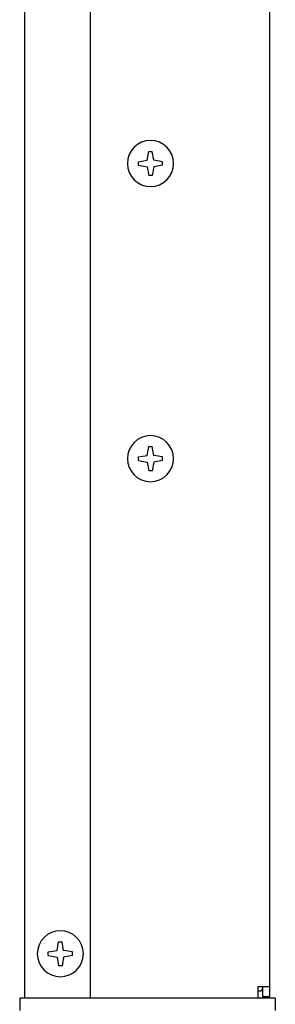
# Model space of a CAD drawing. Header units: inches. Extents: x -3.1 to 15.2, y -1.5 to 10.6.
# Tile 84 of 88: x 9.335 to 10.027, y 2.55 to 5.219. Entities that reach past the tile are written whole.
import ezdxf

# ---------------------------------------------------------------- set-up
doc = ezdxf.new("R2010")
doc.units = ezdxf.units.IN
doc.header["$MEASUREMENT"] = 0

# ---------------------------------------------------------------- blocks, each defined once
blk = doc.blocks.new('block 2373')
at = {"color": 7, "lineweight": 25, "true_color": 0xffffff}
blk.add_lwpolyline([(10.0269, 2.5675), (9.3349, 2.5675)], dxfattribs=at)
blk = doc.blocks.new('block 2374')
at = {"color": 7, "lineweight": 25, "true_color": 0xffffff}
blk.add_lwpolyline([(10.0121, 2.5707), (9.9929, 2.5707)], dxfattribs=at)
blk = doc.blocks.new('block 2375')
at = {"color": 7, "lineweight": 25, "true_color": 0xffffff}
blk.add_lwpolyline([(9.9809, 2.5867), (9.9849, 2.5867)], dxfattribs=at)
blk = doc.blocks.new('block 2376')
at = {"color": 7, "lineweight": 25, "true_color": 0xffffff}
blk.add_lwpolyline([(9.4776, 2.6827), (9.4539, 2.6785)], dxfattribs=at)
blk = doc.blocks.new('block 2377')
at = {"color": 7, "lineweight": 25, "true_color": 0xffffff}
blk.add_lwpolyline([(9.9809, 2.5987), (10.0121, 2.5987)], dxfattribs=at)
blk = doc.blocks.new('block 2378')
at = {"color": 7, "lineweight": 25, "true_color": 0xffffff}
blk.add_lwpolyline([(9.4497, 2.6548), (9.4401, 2.6548)], dxfattribs=at)
blk = doc.blocks.new('block 2379')
at = {"color": 7, "lineweight": 25, "true_color": 0xffffff}
blk.add_lwpolyline([(9.4401, 2.7202), (9.4497, 2.7202)], dxfattribs=at)
blk = doc.blocks.new('block 2380')
at = {"color": 7, "lineweight": 25, "true_color": 0xffffff}
blk.add_lwpolyline([(9.4122, 2.6827), (9.4359, 2.6785)], dxfattribs=at)
blk = doc.blocks.new('block 2381')
at = {"color": 7, "lineweight": 25, "true_color": 0xffffff}
blk.add_lwpolyline([(9.4776, 2.6923), (9.4539, 2.6965)], dxfattribs=at)
blk = doc.blocks.new('block 2382')
at = {"color": 7, "lineweight": 25, "true_color": 0xffffff}
blk.add_lwpolyline([(9.4122, 2.6923), (9.4359, 2.6965)], dxfattribs=at)
blk = doc.blocks.new('block 2384')
at = {"color": 7, "lineweight": 25, "true_color": 0xffffff}
blk.add_lwpolyline([(9.7216, 4.0243), (9.6979, 4.0201)], dxfattribs=at)
blk = doc.blocks.new('block 2385')
at = {"color": 7, "lineweight": 25, "true_color": 0xffffff}
blk.add_lwpolyline([(9.6562, 4.0339), (9.6799, 4.0381)], dxfattribs=at)
blk = doc.blocks.new('block 2386')
at = {"color": 7, "lineweight": 25, "true_color": 0xffffff}
blk.add_lwpolyline([(9.6937, 3.9964), (9.6841, 3.9964)], dxfattribs=at)
blk = doc.blocks.new('block 2387')
at = {"color": 7, "lineweight": 25, "true_color": 0xffffff}
blk.add_lwpolyline([(9.6841, 4.0618), (9.6937, 4.0618)], dxfattribs=at)
blk = doc.blocks.new('block 2388')
at = {"color": 7, "lineweight": 25, "true_color": 0xffffff}
blk.add_lwpolyline([(9.6562, 4.0243), (9.6799, 4.0201)], dxfattribs=at)
blk = doc.blocks.new('block 2389')
at = {"color": 7, "lineweight": 25, "true_color": 0xffffff}
blk.add_lwpolyline([(9.7216, 4.0339), (9.6979, 4.0381)], dxfattribs=at)
blk = doc.blocks.new('block 2392')
at = {"color": 7, "lineweight": 25, "true_color": 0xffffff}
blk.add_lwpolyline([(9.4359, 2.6785), (9.4401, 2.6548)], dxfattribs=at)
blk = doc.blocks.new('block 2393')
at = {"color": 7, "lineweight": 25, "true_color": 0xffffff}
blk.add_lwpolyline([(9.4539, 2.6965), (9.4497, 2.7202)], dxfattribs=at)
blk = doc.blocks.new('block 2394')
at = {"color": 7, "lineweight": 25, "true_color": 0xffffff}
blk.add_lwpolyline([(9.3349, 2.5675), (9.3349, 2.5335)], dxfattribs=at)
blk = doc.blocks.new('block 2395')
at = {"color": 7, "lineweight": 25, "true_color": 0xffffff}
blk.add_lwpolyline([(9.3477, 6.7675), (9.3477, 2.5675)], dxfattribs=at)
blk = doc.blocks.new('block 2409')
at = {"color": 7, "lineweight": 25, "true_color": 0xffffff}
blk.add_lwpolyline([(9.4122, 2.6827), (9.4122, 2.6923)], dxfattribs=at)
blk = doc.blocks.new('block 2425')
at = {"color": 7, "lineweight": 25, "true_color": 0xffffff}
blk.add_lwpolyline([(9.4776, 2.6827), (9.4776, 2.6923)], dxfattribs=at)
blk = doc.blocks.new('block 2429')
at = {"color": 7, "lineweight": 25, "true_color": 0xffffff}
blk.add_lwpolyline([(9.527, 2.5675), (9.527, 6.7675)], dxfattribs=at)
blk = doc.blocks.new('block 2432')
at = {"color": 7, "lineweight": 25, "true_color": 0xffffff}
blk.add_lwpolyline([(9.6799, 4.0201), (9.6841, 3.9964)], dxfattribs=at)
blk = doc.blocks.new('block 2437')
at = {"color": 7, "lineweight": 25, "true_color": 0xffffff}
blk.add_lwpolyline([(9.6562, 4.0243), (9.6562, 4.0339)], dxfattribs=at)
blk = doc.blocks.new('block 2438')
at = {"color": 7, "lineweight": 25, "true_color": 0xffffff}
blk.add_lwpolyline([(9.6562, 4.8243), (9.6562, 4.8339)], dxfattribs=at)
blk = doc.blocks.new('block 2439')
at = {"color": 7, "lineweight": 25, "true_color": 0xffffff}
blk.add_lwpolyline([(9.6799, 4.8381), (9.6841, 4.8618)], dxfattribs=at)
blk = doc.blocks.new('block 2440')
at = {"color": 7, "lineweight": 25, "true_color": 0xffffff}
blk.add_lwpolyline([(9.7216, 4.8243), (9.6979, 4.8201)], dxfattribs=at)
blk = doc.blocks.new('block 2441')
at = {"color": 7, "lineweight": 25, "true_color": 0xffffff}
blk.add_lwpolyline([(9.6562, 4.8339), (9.6799, 4.8381)], dxfattribs=at)
blk = doc.blocks.new('block 2442')
at = {"color": 7, "lineweight": 25, "true_color": 0xffffff}
blk.add_lwpolyline([(9.6937, 4.7964), (9.6841, 4.7964)], dxfattribs=at)
blk = doc.blocks.new('block 2443')
at = {"color": 7, "lineweight": 25, "true_color": 0xffffff}
blk.add_lwpolyline([(9.6841, 4.8618), (9.6937, 4.8618)], dxfattribs=at)
blk = doc.blocks.new('block 2444')
at = {"color": 7, "lineweight": 25, "true_color": 0xffffff}
blk.add_lwpolyline([(9.6562, 4.8243), (9.6799, 4.8201)], dxfattribs=at)
blk = doc.blocks.new('block 2445')
at = {"color": 7, "lineweight": 25, "true_color": 0xffffff}
blk.add_lwpolyline([(9.7216, 4.8339), (9.6979, 4.8381)], dxfattribs=at)
blk = doc.blocks.new('block 2446')
at = {"color": 7, "lineweight": 25, "true_color": 0xffffff}
blk.add_lwpolyline([(9.6979, 4.0381), (9.6937, 4.0618)], dxfattribs=at)
blk = doc.blocks.new('block 2447')
at = {"color": 7, "lineweight": 25, "true_color": 0xffffff}
blk.add_lwpolyline([(9.6799, 4.8201), (9.6841, 4.7964)], dxfattribs=at)
blk = doc.blocks.new('block 2448')
at = {"color": 7, "lineweight": 25, "true_color": 0xffffff}
blk.add_lwpolyline([(9.6979, 4.8381), (9.6937, 4.8618)], dxfattribs=at)
blk = doc.blocks.new('block 2449')
at = {"color": 7, "lineweight": 25, "true_color": 0xffffff}
blk.add_lwpolyline([(9.7216, 4.0243), (9.7216, 4.0339)], dxfattribs=at)
blk = doc.blocks.new('block 2450')
at = {"color": 7, "lineweight": 25, "true_color": 0xffffff}
blk.add_lwpolyline([(9.7216, 4.8243), (9.7216, 4.8339)], dxfattribs=at)
blk = doc.blocks.new('block 2460')
at = {"color": 7, "lineweight": 25, "true_color": 0xffffff}
blk.add_lwpolyline([(9.6979, 4.8201), (9.6937, 4.7964)], dxfattribs=at)
blk = doc.blocks.new('block 2461')
at = {"color": 7, "lineweight": 25, "true_color": 0xffffff}
blk.add_lwpolyline([(9.4359, 2.6965), (9.4401, 2.7202)], dxfattribs=at)
blk = doc.blocks.new('block 2462')
at = {"color": 7, "lineweight": 25, "true_color": 0xffffff}
blk.add_lwpolyline([(9.6799, 4.0381), (9.6841, 4.0618)], dxfattribs=at)
blk = doc.blocks.new('block 2463')
at = {"color": 7, "lineweight": 25, "true_color": 0xffffff}
blk.add_lwpolyline([(9.4539, 2.6785), (9.4497, 2.6548)], dxfattribs=at)
blk = doc.blocks.new('block 2464')
at = {"color": 7, "lineweight": 25, "true_color": 0xffffff}
blk.add_lwpolyline([(9.6979, 4.0201), (9.6937, 3.9964)], dxfattribs=at)
blk = doc.blocks.new('block 2475')
at = {"color": 7, "lineweight": 25, "true_color": 0xffffff}
blk.add_lwpolyline([(9.9809, 2.5675), (9.9809, 2.5987)], dxfattribs=at)
blk = doc.blocks.new('block 2478')
at = {"color": 7, "lineweight": 25, "true_color": 0xffffff}
blk.add_lwpolyline([(9.9929, 2.5707), (9.9929, 2.5987)], dxfattribs=at)
blk = doc.blocks.new('block 2480')
at = {"color": 7, "lineweight": 25, "true_color": 0xffffff}
blk.add_lwpolyline([(10.0121, 2.5707), (10.0121, 6.7675)], dxfattribs=at)
blk = doc.blocks.new('block 2481')
at = {"color": 7, "lineweight": 25, "true_color": 0xffffff}
blk.add_lwpolyline([(10.0269, 2.5675), (10.0269, 2.5335)], dxfattribs=at)
blk = doc.blocks.new('block 2801')
at = {"color": 7, "lineweight": 25, "true_color": 0xffffff}
blk.add_open_spline([(9.6265, 4.8291), (9.6265, 4.8635), (9.6544, 4.8915), (9.6889, 4.8915), (9.7234, 4.8915), (9.7513, 4.8635), (9.7513, 4.8291), (9.7513, 4.7946), (9.7234, 4.7667), (9.6889, 4.7667), (9.6544, 4.7667), (9.6265, 4.7946), (9.6265, 4.8291), (9.6265, 4.8291), (9.6265, 4.8291), (9.6265, 4.8291)], degree=3, knots=[0, 0, 0, 0, 1, 1, 1, 2, 2, 2, 3, 3, 3, 4, 4, 4, 5, 5, 5, 5], dxfattribs=at)
blk = doc.blocks.new('block 2802')
at = {"color": 7, "lineweight": 25, "true_color": 0xffffff}
blk.add_open_spline([(9.6265, 4.0291), (9.6265, 4.0635), (9.6544, 4.0915), (9.6889, 4.0915), (9.7234, 4.0915), (9.7513, 4.0635), (9.7513, 4.0291), (9.7513, 3.9946), (9.7234, 3.9667), (9.6889, 3.9667), (9.6544, 3.9667), (9.6265, 3.9946), (9.6265, 4.0291), (9.6265, 4.0291), (9.6265, 4.0291), (9.6265, 4.0291)], degree=3, knots=[0, 0, 0, 0, 1, 1, 1, 2, 2, 2, 3, 3, 3, 4, 4, 4, 5, 5, 5, 5], dxfattribs=at)
blk = doc.blocks.new('block 2803')
at = {"color": 7, "lineweight": 25, "true_color": 0xffffff}
blk.add_open_spline([(9.3825, 2.6875), (9.3825, 2.7219), (9.4104, 2.7499), (9.4449, 2.7499), (9.4794, 2.7499), (9.5073, 2.7219), (9.5073, 2.6875), (9.5073, 2.653), (9.4794, 2.6251), (9.4449, 2.6251), (9.4104, 2.6251), (9.3825, 2.653), (9.3825, 2.6875), (9.3825, 2.6875), (9.3825, 2.6875), (9.3825, 2.6875)], degree=3, knots=[0, 0, 0, 0, 1, 1, 1, 2, 2, 2, 3, 3, 3, 4, 4, 4, 5, 5, 5, 5], dxfattribs=at)
blk = doc.blocks.new('block 2825')
at = {"color": 7, "lineweight": 25, "true_color": 0xffffff}
blk.add_open_spline([(9.9849, 2.5867), (9.9893, 2.5867), (9.9929, 2.5903), (9.9929, 2.5947)], degree=3, dxfattribs=at)
blk = doc.blocks.new('block 2827')
at = {"color": 7, "lineweight": 25, "true_color": 0xffffff}
blk.add_open_spline([(9.9849, 2.5675), (9.9885, 2.5675), (9.992, 2.5682), (9.9953, 2.5695)], degree=3, dxfattribs=at)

msp = doc.modelspace()

# ---------------------------------------------------------------- block references
for name in ['block 2395', 'block 2429', 'block 2480', 'block 2801', 'block 2439', 'block 2443', 'block 2448', 'block 2441', 'block 2438', 'block 2445', 'block 2450', 'block 2444', 'block 2447', 'block 2460', 'block 2440', 'block 2442', 'block 2802', 'block 2462', 'block 2387', 'block 2446', 'block 2385', 'block 2437', 'block 2389', 'block 2449', 'block 2388', 'block 2432', 'block 2464', 'block 2384', 'block 2386', 'block 2803', 'block 2382', 'block 2461', 'block 2379', 'block 2393', 'block 2381', 'block 2409', 'block 2380', 'block 2392', 'block 2463', 'block 2376', 'block 2425', 'block 2378', 'block 2377', 'block 2475', 'block 2825', 'block 2478', 'block 2373', 'block 2394', 'block 2375', 'block 2827', 'block 2374', 'block 2481']:
    msp.add_blockref(name, (0, 0))

doc.saveas('drawing.dxf')
